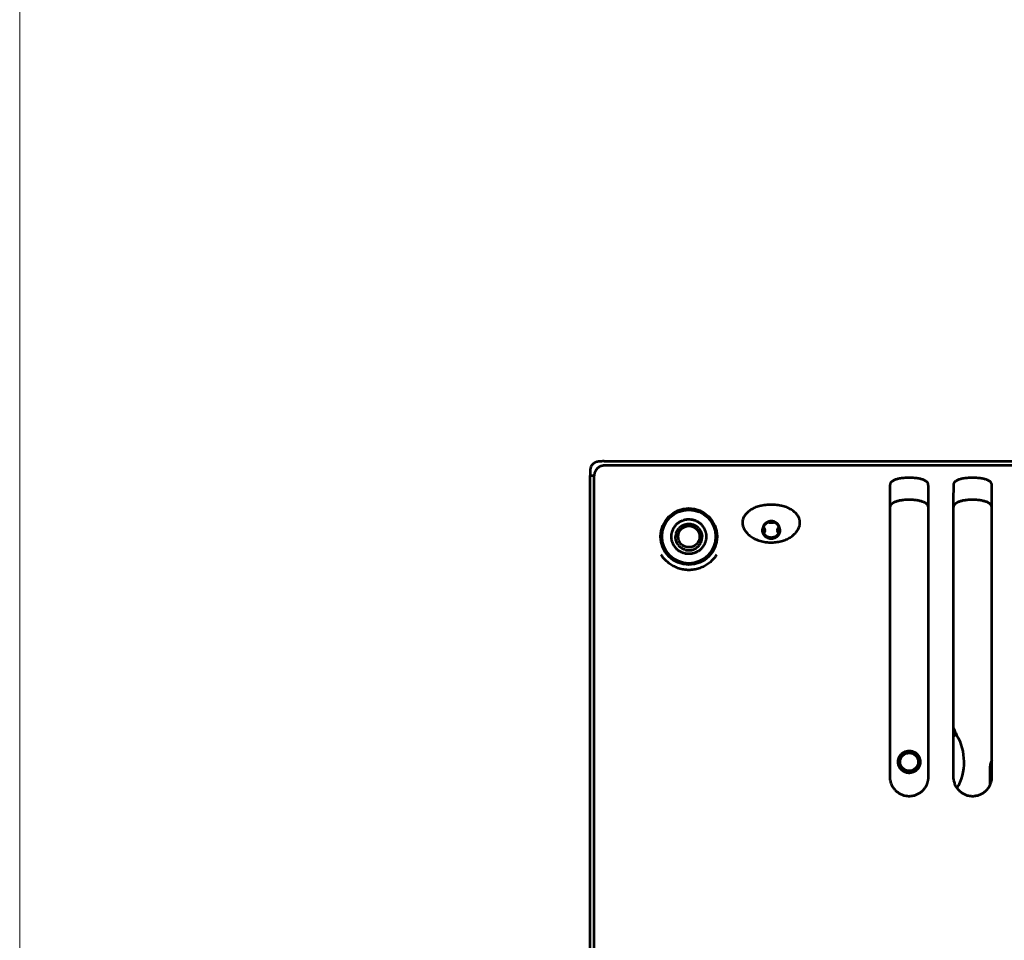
# Model space of a CAD drawing. Header units: millimetres. Extents: x 0 to 820, y 0 to 1200.
# Tile 27 of 81: x 0 to 120, y 705 to 817. Entities that reach past the tile are written whole.
import ezdxf

# ---------------------------------------------------------------- set-up
doc = ezdxf.new("R2010")
doc.units = ezdxf.units.MM
doc.header["$MEASUREMENT"] = 0
doc.layers.add('Layer 1', color=7, linetype='Continuous', lineweight=0)

# ---------------------------------------------------------------- blocks, each defined once
blk = doc.blocks.new('Block_0')
at = {"layer": 'Layer 1'}
blk.add_lwpolyline([(0, 1200), (820, 1200), (820, 0), (0, 0)], close=True, dxfattribs=at)
blk = doc.blocks.new('Block_3')
at = {"layer": 'Layer 1', "color": 18, "lineweight": 53, "true_color": 0x010101}
for p, q in [((596.49, 762.66), (70.99, 762.66)), ((69.74, 658.68), (69.74, 761.41)), ((105.65, 757.89), (105.65, 757.85)), ((105.65, 757.88), (105.65, 757.84)), ((110.33, 757.85), (110.33, 757.89)), ((110.33, 757.84), (110.33, 757.88)), ((113.35, 757.89), (113.35, 757.85)), ((113.35, 757.88), (113.35, 757.84)), ((118.03, 757.85), (118.03, 757.89)), ((118.03, 757.84), (118.03, 757.88)), ((105.72, 757.78), (105.73, 757.84)), ((113.42, 757.78), (113.43, 757.84)), ((105.64, 751.83), (105.64, 724.89)), ((110.34, 750.7), (110.34, 751.83)), ((113.34, 751.83), (113.34, 724.89)), ((118.04, 750.7), (118.04, 751.83)), ((110.34, 749.57), (110.34, 750.7)), ((110.34, 724.89), (110.34, 749.57)), ((118.04, 749.57), (118.04, 750.7)), ((118.04, 724.89), (118.04, 749.57))]:
    blk.add_line(p, q, dxfattribs=at)
at = {"layer": 'Layer 1'}
blk.add_lwpolyline([(0, 1200), (820, 1200), (820, 0), (0, 0)], close=True, dxfattribs=at)
at = {"layer": 'Layer 1', "color": 18, "lineweight": 53, "true_color": 0x010101}
for points in [[(70.99, 762.66), (70.95, 762.66), (70.91, 762.66), (70.87, 762.65), (70.83, 762.65), (70.79, 762.64), (70.74, 762.63), (70.7, 762.63), (70.66, 762.61), (70.62, 762.6), (70.58, 762.59), (70.56, 762.58), (70.52, 762.57), (70.48, 762.55), (70.44, 762.53), (70.41, 762.51), (70.37, 762.49), (70.33, 762.47), (70.3, 762.45), (70.26, 762.42), (70.23, 762.4), (70.2, 762.37), (70.16, 762.35), (70.13, 762.32), (70.1, 762.29), (70.08, 762.26), (70.05, 762.23), (70.02, 762.2), (70, 762.17), (69.97, 762.13), (69.95, 762.1), (69.93, 762.06), (69.91, 762.03), (69.89, 761.99), (69.87, 761.95), (69.85, 761.91), (69.83, 761.87), (69.82, 761.83), (69.8, 761.79), (69.8, 761.78), (69.79, 761.74), (69.77, 761.69), (69.77, 761.65), (69.76, 761.61), (69.75, 761.57), (69.75, 761.53), (69.74, 761.49), (69.74, 761.45), (69.74, 761.41)], [(105.67, 760.35), (105.66, 760.31), (105.66, 760.08), (105.66, 759.86), (105.66, 759.68), (105.66, 759.46), (105.65, 759.23), (105.65, 759.01), (105.65, 758.79), (105.65, 758.56), (105.65, 758.34), (105.65, 758.11)], [(110.31, 760.35), (110.31, 760.39), (110.31, 760.43), (110.3, 760.46), (110.28, 760.5), (110.26, 760.53), (110.24, 760.57), (110.22, 760.61), (110.19, 760.64), (110.15, 760.68), (110.11, 760.71), (110.06, 760.75), (110.01, 760.78), (109.95, 760.82), (109.89, 760.85), (109.82, 760.89), (109.73, 760.92), (109.65, 760.96), (109.56, 760.99), (109.46, 761.02), (109.37, 761.04), (109.27, 761.07), (109.16, 761.09), (109.05, 761.11), (108.91, 761.12), (108.9, 761.13), (108.81, 761.14), (108.64, 761.15), (108.47, 761.17), (108.31, 761.18), (108.14, 761.18), (107.99, 761.18), (107.83, 761.18), (107.67, 761.18), (107.51, 761.17), (107.34, 761.15), (107.17, 761.14), (107.08, 761.13), (107.07, 761.12), (106.93, 761.11), (106.82, 761.09), (106.71, 761.07), (106.61, 761.04), (106.52, 761.02), (106.42, 760.99), (106.33, 760.96), (106.24, 760.92), (106.16, 760.89), (106.09, 760.85), (106.03, 760.82), (105.97, 760.78), (105.91, 760.75), (105.87, 760.71), (105.83, 760.68), (105.79, 760.64), (105.76, 760.61), (105.74, 760.57), (105.71, 760.53), (105.7, 760.5), (105.68, 760.46), (105.67, 760.43), (105.67, 760.39), (105.67, 760.35)], [(110.33, 758.11), (110.33, 758.29), (110.33, 758.51), (110.33, 758.74), (110.33, 758.79), (110.33, 759.01), (110.33, 759.23), (110.32, 759.46), (110.32, 759.68), (110.32, 759.9), (110.32, 760.13), (110.31, 760.35)], [(113.37, 760.35), (113.36, 760.31), (113.36, 760.08), (113.36, 759.86), (113.36, 759.68), (113.36, 759.46), (113.35, 759.23), (113.35, 759.01), (113.35, 758.79), (113.35, 758.56), (113.35, 758.34), (113.35, 758.11)], [(118.01, 760.35), (118.01, 760.39), (118.01, 760.43), (118, 760.46), (117.98, 760.5), (117.96, 760.53), (117.94, 760.57), (117.92, 760.61), (117.89, 760.64), (117.85, 760.68), (117.81, 760.71), (117.76, 760.75), (117.71, 760.78), (117.65, 760.82), (117.59, 760.85), (117.52, 760.89), (117.43, 760.92), (117.35, 760.96), (117.26, 760.99), (117.16, 761.02), (117.07, 761.04), (116.97, 761.07), (116.86, 761.09), (116.75, 761.11), (116.61, 761.12), (116.6, 761.13), (116.51, 761.14), (116.34, 761.15), (116.17, 761.17), (116.01, 761.18), (115.84, 761.18), (115.69, 761.18), (115.53, 761.18), (115.37, 761.18), (115.21, 761.17), (115.04, 761.15), (114.87, 761.14), (114.78, 761.13), (114.77, 761.12), (114.63, 761.11), (114.52, 761.09), (114.41, 761.07), (114.31, 761.04), (114.22, 761.02), (114.12, 760.99), (114.03, 760.96), (113.94, 760.92), (113.86, 760.89), (113.79, 760.85), (113.73, 760.82), (113.67, 760.78), (113.61, 760.75), (113.57, 760.71), (113.53, 760.68), (113.49, 760.64), (113.46, 760.61), (113.44, 760.57), (113.41, 760.53), (113.4, 760.5), (113.38, 760.46), (113.37, 760.43), (113.37, 760.39), (113.37, 760.35)], [(118.03, 758.11), (118.03, 758.29), (118.03, 758.51), (118.03, 758.74), (118.03, 758.79), (118.03, 759.01), (118.03, 759.23), (118.02, 759.46), (118.02, 759.68), (118.02, 759.9), (118.02, 760.13), (118.01, 760.35)], [(94.66, 756.19), (94.63, 756.28), (94.59, 756.36), (94.55, 756.45), (94.5, 756.53), (94.45, 756.61), (94.39, 756.69), (94.32, 756.78), (94.25, 756.86), (94.17, 756.94), (94.08, 757.02), (93.99, 757.1), (93.89, 757.17), (93.78, 757.24), (93.67, 757.32), (93.55, 757.38), (93.47, 757.42), (93.35, 757.49), (93.22, 757.54), (93.09, 757.6), (92.95, 757.64), (92.81, 757.69), (92.65, 757.73), (92.49, 757.77), (92.44, 757.78), (92.26, 757.82), (92.09, 757.84), (91.91, 757.87), (91.73, 757.89), (91.6, 757.9), (91.42, 757.9), (91.24, 757.91), (91.06, 757.9), (90.88, 757.9), (90.75, 757.89), (90.57, 757.87), (90.39, 757.84), (90.21, 757.82), (90.04, 757.78), (89.98, 757.77), (89.82, 757.73), (89.67, 757.69), (89.53, 757.64), (89.39, 757.6), (89.26, 757.54), (89.13, 757.49), (89, 757.42), (88.93, 757.38), (88.81, 757.32), (88.7, 757.24), (88.59, 757.17), (88.49, 757.1), (88.4, 757.02), (88.31, 756.94), (88.23, 756.86), (88.16, 756.78), (88.09, 756.69), (88.03, 756.61), (87.98, 756.53), (87.93, 756.45), (87.89, 756.36), (87.85, 756.28), (87.82, 756.19)], [(105.65, 758.11), (105.65, 758.09), (105.65, 758.07), (105.65, 758.05), (105.65, 758.03), (105.65, 758), (105.65, 757.98), (105.65, 757.96), (105.65, 757.94), (105.65, 757.92), (105.65, 757.89)], [(105.78, 757.87), (105.78, 757.88), (105.78, 757.88), (105.78, 757.88), (105.79, 757.88), (105.79, 757.88), (105.79, 757.88), (105.79, 757.88), (105.79, 757.88), (105.79, 757.88), (105.8, 757.88), (105.8, 757.88)], [(105.8, 757.88), (105.81, 757.9), (105.82, 757.92), (105.84, 757.94), (105.85, 757.96), (105.86, 757.98), (105.88, 758), (105.9, 758.01), (105.91, 758.03), (105.93, 758.05), (105.95, 758.06)], [(105.95, 758.06), (105.97, 758.08), (105.99, 758.1), (106.01, 758.11), (106.03, 758.13), (106.06, 758.14), (106.08, 758.16), (106.1, 758.17), (106.13, 758.19), (106.15, 758.2), (106.18, 758.21)], [(106.18, 758.21), (106.25, 758.25), (106.32, 758.28), (106.4, 758.31), (106.49, 758.34), (106.57, 758.37), (106.67, 758.4), (106.76, 758.42), (106.86, 758.45), (106.97, 758.47), (107.09, 758.48), (107.18, 758.5), (107.32, 758.51), (107.45, 758.53), (107.59, 758.54), (107.74, 758.54), (107.88, 758.55), (108.02, 758.55), (108.17, 758.55), (108.32, 758.54), (108.46, 758.53), (108.46, 758.53), (108.48, 758.53), (108.61, 758.52), (108.74, 758.51), (108.86, 758.49), (108.97, 758.47), (109.08, 758.45), (109.19, 758.43), (109.29, 758.4), (109.39, 758.38), (109.49, 758.34), (109.58, 758.31), (109.58, 758.31), (109.67, 758.28), (109.74, 758.25), (109.8, 758.22), (109.86, 758.19), (109.91, 758.16), (109.96, 758.12), (110, 758.09), (110.04, 758.06), (110.08, 758.03), (110.11, 757.99), (110.13, 757.96), (110.16, 757.92), (110.18, 757.88)], [(110.18, 757.88), (110.18, 757.88), (110.19, 757.88), (110.2, 757.88), (110.21, 757.87), (110.21, 757.87), (110.22, 757.86), (110.23, 757.86), (110.23, 757.86), (110.24, 757.85), (110.24, 757.85), (110.25, 757.84), (110.25, 757.84)], [(110.33, 757.89), (110.33, 757.92), (110.33, 757.94), (110.33, 757.96), (110.33, 757.98), (110.33, 758), (110.33, 758.03), (110.33, 758.05), (110.33, 758.07), (110.33, 758.09), (110.33, 758.11)], [(113.35, 758.11), (113.35, 758.09), (113.35, 758.07), (113.35, 758.05), (113.35, 758.03), (113.35, 758), (113.35, 757.98), (113.35, 757.96), (113.35, 757.94), (113.35, 757.92), (113.35, 757.89)], [(113.48, 757.87), (113.48, 757.88), (113.48, 757.88), (113.48, 757.88), (113.49, 757.88), (113.49, 757.88), (113.49, 757.88), (113.49, 757.88), (113.49, 757.88), (113.49, 757.88), (113.5, 757.88), (113.5, 757.88)], [(113.5, 757.88), (113.51, 757.9), (113.52, 757.92), (113.54, 757.94), (113.55, 757.96), (113.56, 757.98), (113.58, 758), (113.6, 758.01), (113.61, 758.03), (113.63, 758.05), (113.65, 758.06)], [(113.65, 758.06), (113.67, 758.08), (113.69, 758.1), (113.71, 758.11), (113.73, 758.13), (113.76, 758.14), (113.78, 758.16), (113.8, 758.17), (113.83, 758.19), (113.85, 758.2), (113.88, 758.21)], [(113.88, 758.21), (113.95, 758.25), (114.02, 758.28), (114.1, 758.31), (114.19, 758.34), (114.27, 758.37), (114.37, 758.4), (114.46, 758.42), (114.56, 758.45), (114.67, 758.47), (114.79, 758.48), (114.88, 758.5), (115.02, 758.51), (115.15, 758.53), (115.29, 758.54), (115.44, 758.54), (115.58, 758.55), (115.72, 758.55), (115.87, 758.55), (116.02, 758.54), (116.16, 758.53), (116.16, 758.53), (116.18, 758.53), (116.31, 758.52), (116.44, 758.51), (116.56, 758.49), (116.67, 758.47), (116.78, 758.45), (116.89, 758.43), (116.99, 758.4), (117.09, 758.38), (117.19, 758.34), (117.28, 758.31), (117.28, 758.31), (117.37, 758.28), (117.44, 758.25), (117.5, 758.22), (117.56, 758.19), (117.61, 758.16), (117.66, 758.12), (117.7, 758.09), (117.74, 758.06), (117.78, 758.03), (117.81, 757.99), (117.83, 757.96), (117.86, 757.92), (117.88, 757.88)], [(117.88, 757.88), (117.88, 757.88), (117.89, 757.88), (117.9, 757.88), (117.91, 757.87), (117.91, 757.87), (117.92, 757.86), (117.93, 757.86), (117.93, 757.86), (117.94, 757.85), (117.94, 757.85), (117.95, 757.84), (117.95, 757.84)], [(118.03, 757.89), (118.03, 757.92), (118.03, 757.94), (118.03, 757.96), (118.03, 757.98), (118.03, 758), (118.03, 758.03), (118.03, 758.05), (118.03, 758.07), (118.03, 758.09), (118.03, 758.11)], [(105.65, 757.85), (105.65, 757.8), (105.65, 757.69), (105.65, 757.58), (105.65, 757.51), (105.64, 757.4), (105.64, 757.29), (105.64, 757.18), (105.64, 757.06), (105.64, 756.95), (105.64, 756.84), (105.64, 756.73)], [(105.64, 756.73), (105.64, 756.6), (105.64, 756.11), (105.64, 755.62), (105.64, 755.26), (105.64, 754.77), (105.64, 754.28), (105.64, 753.79), (105.64, 753.3), (105.64, 752.81), (105.64, 752.32), (105.64, 751.83)], [(105.67, 757.49), (105.68, 757.52), (105.68, 757.55), (105.69, 757.58), (105.69, 757.61), (105.7, 757.64), (105.7, 757.66), (105.71, 757.69), (105.71, 757.72), (105.72, 757.75), (105.72, 757.78)], [(105.73, 757.84), (105.73, 757.84), (105.74, 757.85), (105.74, 757.85), (105.74, 757.86), (105.75, 757.86), (105.75, 757.86), (105.76, 757.86), (105.76, 757.87), (105.77, 757.87), (105.77, 757.87), (105.78, 757.87)], [(110.25, 757.84), (110.25, 757.81), (110.26, 757.78), (110.26, 757.75), (110.27, 757.72), (110.27, 757.69), (110.28, 757.66), (110.28, 757.64), (110.29, 757.61), (110.29, 757.58), (110.3, 757.55)], [(110.34, 756.73), (110.34, 756.79), (110.34, 756.9), (110.34, 757.02), (110.34, 757.06), (110.34, 757.18), (110.33, 757.29), (110.33, 757.4), (110.33, 757.51), (110.33, 757.63), (110.33, 757.74), (110.33, 757.85)], [(110.34, 751.83), (110.34, 752.19), (110.34, 752.68), (110.34, 753.17), (110.34, 753.3), (110.34, 753.79), (110.34, 754.28), (110.34, 754.77), (110.34, 755.26), (110.34, 755.75), (110.34, 756.24), (110.34, 756.73)], [(113.35, 757.85), (113.35, 757.8), (113.35, 757.69), (113.35, 757.58), (113.35, 757.51), (113.34, 757.4), (113.34, 757.29), (113.34, 757.18), (113.34, 757.06), (113.34, 756.95), (113.34, 756.84), (113.34, 756.73)], [(113.34, 756.73), (113.34, 756.6), (113.34, 756.11), (113.34, 755.62), (113.34, 755.26), (113.34, 754.77), (113.34, 754.28), (113.34, 753.79), (113.34, 753.3), (113.34, 752.81), (113.34, 752.32), (113.34, 751.83)], [(113.37, 757.49), (113.38, 757.52), (113.38, 757.55), (113.39, 757.58), (113.39, 757.61), (113.4, 757.64), (113.4, 757.66), (113.41, 757.69), (113.41, 757.72), (113.42, 757.75), (113.42, 757.78)], [(113.43, 757.84), (113.43, 757.84), (113.44, 757.85), (113.44, 757.85), (113.44, 757.86), (113.45, 757.86), (113.45, 757.86), (113.46, 757.86), (113.46, 757.87), (113.47, 757.87), (113.47, 757.87), (113.48, 757.87)], [(117.95, 757.84), (117.95, 757.81), (117.96, 757.78), (117.96, 757.75), (117.97, 757.72), (117.97, 757.69), (117.98, 757.66), (117.98, 757.64), (117.99, 757.61), (117.99, 757.58), (118, 757.55)], [(118.04, 756.73), (118.04, 756.79), (118.04, 756.9), (118.04, 757.02), (118.04, 757.06), (118.04, 757.18), (118.03, 757.29), (118.03, 757.4), (118.03, 757.51), (118.03, 757.63), (118.03, 757.74), (118.03, 757.85)], [(118.04, 751.83), (118.04, 752.19), (118.04, 752.68), (118.04, 753.17), (118.04, 753.3), (118.04, 753.79), (118.04, 754.28), (118.04, 754.77), (118.04, 755.26), (118.04, 755.75), (118.04, 756.24), (118.04, 756.73)], [(79.12, 754.04), (79.13, 754.11), (79.13, 754.19), (79.14, 754.26), (79.15, 754.33), (79.16, 754.4), (79.18, 754.47), (79.18, 754.48), (79.2, 754.55), (79.21, 754.62), (79.24, 754.69), (79.26, 754.76), (79.29, 754.83), (79.32, 754.9), (79.35, 754.97), (79.38, 755.03), (79.41, 755.1), (79.45, 755.16), (79.49, 755.22), (79.53, 755.28), (79.57, 755.33), (79.61, 755.39), (79.65, 755.44), (79.7, 755.49), (79.74, 755.54), (79.79, 755.58), (79.84, 755.63), (79.89, 755.67), (79.95, 755.72), (80.01, 755.76), (80.06, 755.8), (80.12, 755.83), (80.19, 755.87), (80.25, 755.9), (80.31, 755.94), (80.38, 755.97), (80.45, 755.99), (80.52, 756.02), (80.59, 756.05), (80.66, 756.07), (80.73, 756.09), (80.8, 756.1), (80.81, 756.11), (80.88, 756.12), (80.95, 756.13), (81.02, 756.14), (81.1, 756.15), (81.17, 756.15), (81.24, 756.16)], [(80.23, 755.23), (80.24, 755.24), (80.28, 755.27), (80.31, 755.3), (80.35, 755.32), (80.39, 755.35), (80.43, 755.37), (80.47, 755.4), (80.51, 755.42), (80.56, 755.44), (80.6, 755.46), (80.65, 755.48), (80.69, 755.49), (80.74, 755.51), (80.78, 755.52), (80.82, 755.53), (80.86, 755.54), (80.91, 755.55), (80.96, 755.56), (81.01, 755.57), (81.05, 755.58), (81.1, 755.58), (81.15, 755.59), (81.19, 755.59), (81.24, 755.59)], [(81.24, 756.16), (81.31, 756.15), (81.38, 756.15), (81.45, 756.14), (81.53, 756.13), (81.6, 756.12), (81.67, 756.11), (81.68, 756.1), (81.75, 756.09), (81.82, 756.07), (81.89, 756.04), (81.96, 756.02), (82.03, 755.99), (82.1, 755.97), (82.17, 755.94), (82.23, 755.9), (82.29, 755.87), (82.36, 755.83), (82.42, 755.8), (82.47, 755.76), (82.53, 755.72), (82.58, 755.67), (82.64, 755.63), (82.69, 755.58), (82.74, 755.54), (82.78, 755.49), (82.83, 755.44), (82.87, 755.39), (82.91, 755.33), (82.95, 755.28), (82.99, 755.22), (83.03, 755.16), (83.07, 755.1), (83.1, 755.03), (83.13, 754.97), (83.16, 754.9), (83.19, 754.83), (83.22, 754.76), (83.24, 754.69), (83.26, 754.62), (83.28, 754.55), (83.3, 754.48), (83.3, 754.47), (83.32, 754.4), (83.33, 754.33), (83.34, 754.26), (83.35, 754.19), (83.35, 754.11), (83.35, 754.04)], [(81.24, 755.59), (81.29, 755.59), (81.33, 755.59), (81.38, 755.58), (81.43, 755.58), (81.48, 755.57), (81.52, 755.56), (81.52, 755.56), (81.57, 755.55), (81.62, 755.54), (81.66, 755.53), (81.71, 755.52), (81.76, 755.5)], [(81.76, 755.5), (81.8, 755.49), (81.84, 755.47), (81.89, 755.45), (81.93, 755.43), (81.97, 755.41), (82.02, 755.39), (82.06, 755.37), (82.1, 755.34), (82.14, 755.32), (82.18, 755.29), (82.21, 755.26), (82.25, 755.23)], [(87.82, 756.19), (87.79, 756.1), (87.77, 756.01), (87.76, 755.92), (87.75, 755.83), (87.75, 755.73), (87.75, 755.63), (87.76, 755.53), (87.77, 755.5), (87.78, 755.4), (87.81, 755.3), (87.84, 755.21), (87.87, 755.12), (87.91, 755.02), (87.96, 754.93), (88.01, 754.84), (88.07, 754.74), (88.14, 754.65), (88.22, 754.56), (88.3, 754.46), (88.33, 754.44), (88.42, 754.35), (88.51, 754.26), (88.62, 754.17), (88.72, 754.09), (88.84, 754.01), (88.96, 753.93), (89.09, 753.86), (89.22, 753.79), (89.31, 753.74), (89.46, 753.68), (89.6, 753.62), (89.75, 753.57), (89.9, 753.52), (90.06, 753.48), (90.22, 753.44), (90.38, 753.41), (90.54, 753.38), (90.61, 753.37), (90.78, 753.35), (90.95, 753.34), (91.12, 753.33), (91.29, 753.33), (91.46, 753.34), (91.64, 753.35), (91.81, 753.36), (91.98, 753.39), (92.02, 753.39), (92.13, 753.41), (92.29, 753.44), (92.44, 753.48), (92.6, 753.52), (92.74, 753.57), (92.89, 753.62), (93.02, 753.68), (93.16, 753.74), (93.29, 753.81), (93.41, 753.87), (93.53, 753.94), (93.65, 754.02), (93.77, 754.11), (93.88, 754.19), (93.99, 754.28), (94.08, 754.37), (94.17, 754.46), (94.26, 754.56), (94.33, 754.65), (94.4, 754.74), (94.46, 754.84), (94.52, 754.93), (94.57, 755.03), (94.61, 755.12), (94.64, 755.22), (94.67, 755.31), (94.7, 755.4)], [(91.24, 755.91), (91.21, 755.91), (91.17, 755.91), (91.13, 755.91), (91.1, 755.9), (91.06, 755.9), (91.02, 755.89), (90.98, 755.88), (90.95, 755.87), (90.91, 755.86), (90.87, 755.84), (90.83, 755.83), (90.83, 755.83), (90.79, 755.81), (90.75, 755.79), (90.72, 755.77), (90.68, 755.75), (90.65, 755.73), (90.62, 755.71), (90.59, 755.69), (90.56, 755.66), (90.53, 755.64), (90.5, 755.61), (90.47, 755.59), (90.45, 755.56), (90.42, 755.53), (90.4, 755.5), (90.38, 755.47), (90.36, 755.44), (90.34, 755.41), (90.32, 755.37), (90.3, 755.34), (90.28, 755.31), (90.26, 755.27), (90.25, 755.23), (90.24, 755.2), (90.22, 755.16), (90.21, 755.12), (90.21, 755.12), (90.2, 755.08), (90.2, 755.04), (90.19, 755.01), (90.19, 754.97), (90.18, 754.93)], [(91.18, 755.84), (91.15, 755.83), (91.11, 755.83), (91.08, 755.82), (91.04, 755.82), (91, 755.81), (90.97, 755.8), (90.93, 755.79), (90.9, 755.77), (90.86, 755.76), (90.82, 755.74), (90.81, 755.74), (90.78, 755.72), (90.74, 755.7), (90.71, 755.68), (90.68, 755.66), (90.64, 755.64), (90.61, 755.62), (90.59, 755.59), (90.56, 755.57), (90.53, 755.54), (90.51, 755.52), (90.48, 755.49), (90.46, 755.46), (90.44, 755.43), (90.42, 755.41), (90.4, 755.38), (90.38, 755.35), (90.36, 755.31), (90.35, 755.28), (90.33, 755.25), (90.32, 755.21), (90.3, 755.17), (90.29, 755.14), (90.28, 755.1), (90.27, 755.06), (90.26, 755.02), (90.25, 754.98), (90.25, 754.94), (90.24, 754.9), (90.24, 754.85), (90.24, 754.84)], [(92.24, 754.84), (92.24, 754.85), (92.24, 754.89), (92.23, 754.93), (92.22, 754.98), (92.22, 755.02), (92.21, 755.06), (92.2, 755.1), (92.19, 755.14), (92.17, 755.18), (92.16, 755.21), (92.15, 755.25), (92.13, 755.28), (92.11, 755.32), (92.1, 755.35), (92.08, 755.38), (92.06, 755.41), (92.04, 755.44), (92.02, 755.46), (92, 755.49), (91.97, 755.52), (91.95, 755.54), (91.92, 755.57), (91.89, 755.59), (91.87, 755.61), (91.84, 755.64), (91.81, 755.66), (91.77, 755.68), (91.74, 755.7), (91.71, 755.72), (91.67, 755.73), (91.64, 755.75), (91.6, 755.77), (91.58, 755.77), (91.55, 755.78), (91.51, 755.8), (91.47, 755.81), (91.44, 755.81), (91.4, 755.82), (91.36, 755.83), (91.32, 755.83), (91.29, 755.84), (91.25, 755.84), (91.22, 755.84), (91.18, 755.84)], [(92.3, 754.93), (92.29, 754.97), (92.29, 755.01), (92.28, 755.05), (92.27, 755.08), (92.27, 755.12), (92.26, 755.16), (92.24, 755.19), (92.23, 755.23), (92.22, 755.27), (92.2, 755.3), (92.18, 755.34), (92.17, 755.37), (92.15, 755.4), (92.13, 755.44), (92.1, 755.47), (92.08, 755.5), (92.06, 755.53), (92.03, 755.56), (92.01, 755.58), (91.98, 755.61), (91.95, 755.64), (91.93, 755.66), (91.9, 755.68), (91.86, 755.71), (91.83, 755.73), (91.8, 755.75), (91.76, 755.77), (91.73, 755.79), (91.69, 755.81), (91.66, 755.83), (91.65, 755.83), (91.62, 755.84), (91.58, 755.86), (91.54, 755.87), (91.5, 755.88), (91.47, 755.89), (91.43, 755.9), (91.39, 755.9), (91.35, 755.91), (91.32, 755.91), (91.28, 755.91), (91.24, 755.91)], [(94.7, 755.4), (94.71, 755.45), (94.71, 755.49), (94.72, 755.54), (94.72, 755.59), (94.73, 755.63), (94.73, 755.68), (94.73, 755.73), (94.73, 755.74), (94.73, 755.79), (94.73, 755.83), (94.72, 755.88), (94.72, 755.93), (94.71, 755.97), (94.7, 756.02), (94.69, 756.06), (94.68, 756.11), (94.67, 756.15), (94.66, 756.19)], [(79.69, 754.43), (79.71, 754.47), (79.72, 754.52), (79.74, 754.56), (79.76, 754.6), (79.77, 754.65), (79.79, 754.69), (79.82, 754.73), (79.82, 754.74), (79.85, 754.79), (79.87, 754.83), (79.9, 754.87), (79.92, 754.91), (79.95, 754.95), (79.98, 754.98), (80.01, 755.02)], [(82.47, 755.02), (82.5, 754.99), (82.53, 754.95), (82.55, 754.91), (82.58, 754.87), (82.61, 754.83), (82.63, 754.79), (82.65, 754.75), (82.67, 754.71), (82.7, 754.67), (82.72, 754.62), (82.73, 754.58), (82.75, 754.54), (82.77, 754.49), (82.78, 754.44), (82.79, 754.42), (82.8, 754.37), (82.81, 754.32), (82.82, 754.28), (82.83, 754.23), (82.84, 754.18), (82.84, 754.13), (82.85, 754.09), (82.85, 754.04)], [(90.87, 753.83), (90.84, 753.84), (90.8, 753.86), (90.77, 753.87), (90.74, 753.89), (90.7, 753.91), (90.67, 753.93), (90.64, 753.95), (90.61, 753.97), (90.58, 754), (90.55, 754.02), (90.55, 754.02), (90.52, 754.05), (90.49, 754.07), (90.46, 754.1), (90.44, 754.13), (90.41, 754.16), (90.39, 754.19), (90.37, 754.22), (90.35, 754.25), (90.33, 754.28), (90.31, 754.31), (90.29, 754.35), (90.27, 754.38), (90.26, 754.42), (90.25, 754.45), (90.23, 754.49), (90.22, 754.53), (90.21, 754.57), (90.2, 754.6), (90.2, 754.64), (90.19, 754.68), (90.18, 754.72), (90.18, 754.77), (90.18, 754.81), (90.18, 754.85), (90.18, 754.89), (90.18, 754.93), (90.18, 754.93)], [(92.24, 754.9), (92.24, 754.86), (92.24, 754.82), (92.23, 754.78), (92.23, 754.74), (92.22, 754.7), (92.21, 754.66), (92.2, 754.62), (92.18, 754.57), (92.18, 754.56), (92.16, 754.52), (92.14, 754.48), (92.12, 754.44), (92.1, 754.4), (92.08, 754.37), (92.06, 754.33), (92.03, 754.3), (92.01, 754.26), (91.98, 754.23), (91.95, 754.2), (91.92, 754.17), (91.89, 754.15), (91.86, 754.12), (91.83, 754.09), (91.79, 754.07), (91.76, 754.05), (91.72, 754.03), (91.68, 754.01), (91.64, 753.99), (91.6, 753.97), (91.57, 753.96), (91.53, 753.95), (91.49, 753.94), (91.45, 753.93), (91.41, 753.92), (91.36, 753.91), (91.32, 753.91), (91.28, 753.9), (91.24, 753.9), (91.2, 753.9), (91.16, 753.91), (91.11, 753.91), (91.07, 753.92), (91.03, 753.93), (90.99, 753.94), (90.95, 753.95), (90.91, 753.96), (90.87, 753.97), (90.84, 753.99), (90.8, 754.01), (90.76, 754.03), (90.72, 754.05), (90.69, 754.07), (90.65, 754.09), (90.62, 754.12), (90.59, 754.15), (90.56, 754.17), (90.53, 754.2), (90.5, 754.23), (90.47, 754.26), (90.45, 754.3), (90.42, 754.33), (90.4, 754.37), (90.38, 754.4), (90.36, 754.44), (90.34, 754.48), (90.32, 754.52), (90.3, 754.56), (90.3, 754.57), (90.28, 754.61), (90.27, 754.66), (90.26, 754.7), (90.25, 754.74), (90.25, 754.78), (90.24, 754.82), (90.24, 754.86), (90.24, 754.9)], [(92.3, 754.93), (92.3, 754.89), (92.3, 754.85), (92.3, 754.81), (92.3, 754.77), (92.29, 754.73), (92.29, 754.69), (92.28, 754.65), (92.28, 754.61), (92.27, 754.57), (92.26, 754.53), (92.25, 754.49), (92.23, 754.46), (92.22, 754.42), (92.21, 754.38), (92.19, 754.35), (92.17, 754.32), (92.15, 754.28), (92.14, 754.25), (92.11, 754.22), (92.09, 754.19), (92.07, 754.16), (92.04, 754.13), (92.02, 754.1), (91.99, 754.07), (91.96, 754.05), (91.94, 754.02), (91.91, 754), (91.88, 753.98), (91.85, 753.95), (91.81, 753.93), (91.78, 753.91), (91.75, 753.89), (91.72, 753.88), (91.68, 753.86), (91.65, 753.85), (91.62, 753.83)], [(81.24, 751.93), (81.17, 751.93), (81.1, 751.93), (81.02, 751.94), (80.95, 751.95), (80.88, 751.96), (80.81, 751.98), (80.8, 751.98), (80.73, 752), (80.66, 752.02), (80.59, 752.04), (80.52, 752.06), (80.45, 752.09), (80.38, 752.12), (80.31, 752.15), (80.25, 752.18), (80.19, 752.21), (80.12, 752.25), (80.06, 752.29), (80.01, 752.33), (79.95, 752.37), (79.89, 752.41), (79.84, 752.45), (79.79, 752.5), (79.74, 752.55), (79.7, 752.59), (79.65, 752.64), (79.61, 752.7), (79.57, 752.75), (79.53, 752.81), (79.49, 752.87), (79.45, 752.93), (79.41, 752.99), (79.38, 753.05), (79.35, 753.12), (79.32, 753.18), (79.29, 753.25), (79.26, 753.32), (79.24, 753.39), (79.21, 753.46), (79.19, 753.53), (79.18, 753.6), (79.18, 753.61), (79.16, 753.68), (79.15, 753.75), (79.14, 753.83), (79.13, 753.9), (79.13, 753.97), (79.12, 754.04)], [(79.96, 753.01), (79.95, 753.02), (79.92, 753.06), (79.9, 753.1), (79.87, 753.14), (79.85, 753.18), (79.82, 753.22), (79.8, 753.26), (79.78, 753.3), (79.76, 753.35), (79.74, 753.39), (79.73, 753.43), (79.71, 753.48), (79.7, 753.52), (79.68, 753.57), (79.67, 753.62), (79.67, 753.62), (79.66, 753.67), (79.65, 753.71), (79.65, 753.76), (79.64, 753.81), (79.64, 753.86), (79.63, 753.9), (79.63, 753.95), (79.63, 754), (79.63, 754.04)], [(83.35, 754.04), (83.35, 753.97), (83.35, 753.9), (83.34, 753.83), (83.33, 753.75), (83.32, 753.68), (83.3, 753.61), (83.3, 753.6), (83.28, 753.53), (83.26, 753.46), (83.24, 753.39), (83.22, 753.32), (83.19, 753.25), (83.16, 753.18), (83.13, 753.12), (83.1, 753.05), (83.07, 752.99), (83.03, 752.93), (82.99, 752.87), (82.95, 752.81), (82.91, 752.75), (82.87, 752.7), (82.83, 752.64), (82.78, 752.59), (82.74, 752.55), (82.69, 752.5), (82.64, 752.45), (82.58, 752.41), (82.53, 752.37), (82.47, 752.33), (82.42, 752.29), (82.36, 752.25), (82.29, 752.21), (82.23, 752.18), (82.17, 752.15), (82.1, 752.12), (82.03, 752.09), (81.96, 752.06), (81.89, 752.04), (81.82, 752.02), (81.75, 752), (81.68, 751.98), (81.67, 751.98), (81.6, 751.96), (81.53, 751.95), (81.45, 751.94), (81.38, 751.93), (81.31, 751.93), (81.24, 751.93)], [(82.52, 753.01), (82.53, 753.02), (82.56, 753.06), (82.58, 753.1), (82.61, 753.14), (82.63, 753.18), (82.66, 753.22), (82.68, 753.26), (82.7, 753.3), (82.72, 753.35), (82.73, 753.39), (82.75, 753.43), (82.77, 753.48), (82.78, 753.52), (82.79, 753.57), (82.81, 753.62), (82.81, 753.62), (82.82, 753.67), (82.83, 753.71), (82.83, 753.76), (82.84, 753.81), (82.84, 753.86), (82.85, 753.9), (82.85, 753.95), (82.85, 754), (82.85, 754.04)], [(91.62, 753.83), (91.6, 753.83), (91.56, 753.82), (91.52, 753.8), (91.48, 753.8), (91.44, 753.79), (91.41, 753.78), (91.37, 753.78), (91.33, 753.77), (91.29, 753.77), (91.25, 753.77), (91.21, 753.77), (91.18, 753.77), (91.14, 753.77), (91.1, 753.78), (91.06, 753.78), (91.02, 753.79), (90.98, 753.8), (90.94, 753.81), (90.91, 753.82), (90.87, 753.83)], [(80.83, 752.43), (80.82, 752.43), (80.78, 752.45), (80.73, 752.46), (80.69, 752.47), (80.64, 752.49), (80.6, 752.51), (80.56, 752.53), (80.51, 752.55), (80.47, 752.57), (80.43, 752.6), (80.41, 752.61), (80.37, 752.63), (80.33, 752.66), (80.29, 752.69), (80.25, 752.72), (80.21, 752.75), (80.18, 752.78)], [(81.65, 752.43), (81.66, 752.43), (81.7, 752.45), (81.75, 752.46), (81.79, 752.47), (81.84, 752.49), (81.88, 752.51), (81.92, 752.53), (81.97, 752.55), (82.01, 752.57), (82.05, 752.6), (82.07, 752.61), (82.11, 752.63), (82.15, 752.66), (82.19, 752.69), (82.23, 752.72), (82.26, 752.75), (82.3, 752.78)], [(84.6, 751.83), (84.56, 751.77), (84.47, 751.64), (84.38, 751.51), (84.28, 751.39), (84.18, 751.28), (84.07, 751.16), (83.96, 751.06), (83.85, 750.95), (83.74, 750.86), (83.62, 750.77), (83.5, 750.68), (83.38, 750.6), (83.26, 750.52), (83.13, 750.45), (83, 750.38), (82.87, 750.32), (82.74, 750.27), (82.6, 750.21), (82.46, 750.17), (82.32, 750.12), (82.17, 750.09), (82.02, 750.06), (81.88, 750.03), (81.73, 750.01), (81.69, 750), (81.54, 749.99), (81.39, 749.98), (81.24, 749.98), (81.09, 749.98), (80.94, 749.99), (80.79, 750), (80.75, 750.01), (80.6, 750.03), (80.45, 750.06), (80.31, 750.09), (80.16, 750.12), (80.02, 750.17), (79.88, 750.21), (79.74, 750.27), (79.61, 750.32), (79.48, 750.39), (79.35, 750.45), (79.22, 750.52), (79.1, 750.6), (78.98, 750.68), (78.86, 750.77), (78.75, 750.86), (78.63, 750.96), (78.52, 751.06), (78.41, 751.17), (78.3, 751.28), (78.2, 751.4), (78.1, 751.52), (78, 751.65), (77.91, 751.78), (77.87, 751.83)], [(107.04, 727.65), (107.07, 727.67), (107.1, 727.7), (107.13, 727.73), (107.16, 727.75), (107.2, 727.78), (107.23, 727.8), (107.27, 727.83), (107.31, 727.85), (107.35, 727.87), (107.39, 727.89), (107.43, 727.91), (107.47, 727.93), (107.48, 727.94), (107.52, 727.95), (107.57, 727.97), (107.61, 727.98), (107.65, 727.99), (107.7, 728), (107.74, 728.01), (107.78, 728.02), (107.82, 728.03), (107.87, 728.03), (107.91, 728.04), (107.95, 728.04), (107.99, 728.04)], [(107.99, 728.04), (108.03, 728.04), (108.08, 728.04), (108.12, 728.03), (108.16, 728.03), (108.21, 728.02), (108.25, 728.01), (108.26, 728.01), (108.3, 728), (108.35, 727.99), (108.39, 727.98), (108.43, 727.96), (108.47, 727.95), (108.51, 727.93)], [(106.64, 726.69), (106.64, 726.73), (106.65, 726.78), (106.65, 726.82), (106.65, 726.86), (106.66, 726.91), (106.67, 726.95), (106.67, 726.96), (106.68, 727), (106.69, 727.04), (106.7, 727.09), (106.72, 727.13), (106.73, 727.17), (106.75, 727.21)], [(106.75, 727.21), (106.76, 727.25), (106.78, 727.29), (106.8, 727.33), (106.82, 727.36), (106.84, 727.4), (106.87, 727.44), (106.87, 727.44), (106.9, 727.48), (106.92, 727.52), (106.95, 727.55), (106.98, 727.58), (107.01, 727.61), (107.04, 727.64)], [(108.51, 727.93), (108.55, 727.92), (108.59, 727.9), (108.63, 727.88), (108.66, 727.86), (108.7, 727.84), (108.74, 727.81), (108.74, 727.81), (108.78, 727.78), (108.81, 727.76), (108.85, 727.73), (108.88, 727.7), (108.91, 727.67), (108.94, 727.64)], [(108.94, 727.64), (108.97, 727.61), (109, 727.58), (109.03, 727.55), (109.05, 727.52), (109.08, 727.48), (109.1, 727.45), (109.13, 727.41), (109.15, 727.37), (109.17, 727.33), (109.19, 727.29), (109.21, 727.25), (109.23, 727.21), (109.23, 727.2), (109.25, 727.16), (109.26, 727.11), (109.28, 727.07), (109.29, 727.03), (109.3, 726.99), (109.31, 726.94), (109.32, 726.9), (109.33, 726.86), (109.33, 726.82), (109.33, 726.77), (109.34, 726.73), (109.34, 726.69)], [(107.03, 725.74), (107, 725.77), (106.98, 725.8), (106.95, 725.84), (106.92, 725.87), (106.9, 725.9), (106.87, 725.94), (106.85, 725.98), (106.83, 726.01), (106.81, 726.05), (106.79, 726.09), (106.77, 726.13), (106.75, 726.18), (106.75, 726.18), (106.73, 726.23), (106.71, 726.27), (106.7, 726.31), (106.69, 726.35), (106.68, 726.4), (106.67, 726.44), (106.66, 726.48), (106.65, 726.53), (106.65, 726.57), (106.64, 726.61), (106.64, 726.65), (106.64, 726.69)], [(107.47, 725.45), (107.43, 725.47), (107.39, 725.49), (107.35, 725.51), (107.31, 725.53), (107.28, 725.55), (107.24, 725.57), (107.23, 725.58), (107.2, 725.6), (107.16, 725.63), (107.13, 725.66), (107.09, 725.68), (107.06, 725.71), (107.03, 725.74)], [(108.94, 725.74), (108.91, 725.71), (108.88, 725.68), (108.85, 725.65), (108.81, 725.63), (108.78, 725.6), (108.74, 725.58), (108.71, 725.55), (108.67, 725.53), (108.63, 725.51), (108.59, 725.49), (108.55, 725.47), (108.51, 725.45), (108.5, 725.45), (108.45, 725.43), (108.41, 725.42), (108.37, 725.4), (108.33, 725.39), (108.28, 725.38), (108.24, 725.37), (108.2, 725.36), (108.16, 725.36), (108.11, 725.35), (108.07, 725.35), (108.03, 725.34), (107.99, 725.34)], [(109.23, 726.17), (109.22, 726.13), (109.2, 726.1), (109.18, 726.06), (109.16, 726.02), (109.13, 725.98), (109.11, 725.94), (109.11, 725.94), (109.08, 725.9), (109.05, 725.87), (109.03, 725.83), (109, 725.8), (108.97, 725.77), (108.94, 725.74)], [(109.34, 726.69), (109.34, 726.65), (109.33, 726.61), (109.33, 726.56), (109.33, 726.52), (109.32, 726.48), (109.31, 726.43), (109.31, 726.42), (109.3, 726.38), (109.29, 726.34), (109.28, 726.3), (109.26, 726.25), (109.25, 726.21), (109.23, 726.17)], [(107.99, 725.34), (107.95, 725.34), (107.9, 725.35), (107.86, 725.35), (107.82, 725.36), (107.77, 725.36), (107.73, 725.37), (107.72, 725.37), (107.67, 725.38), (107.63, 725.39), (107.59, 725.41), (107.55, 725.42), (107.51, 725.43), (107.47, 725.45)], [(110.16, 724), (110.18, 724.05), (110.2, 724.11), (110.22, 724.16), (110.24, 724.22), (110.26, 724.27), (110.27, 724.33), (110.28, 724.38), (110.29, 724.44), (110.31, 724.49), (110.31, 724.55), (110.32, 724.61), (110.33, 724.66), (110.33, 724.72), (110.34, 724.78), (110.34, 724.84), (110.34, 724.89)], [(117.86, 724), (117.88, 724.05), (117.9, 724.11), (117.92, 724.16), (117.94, 724.22), (117.96, 724.27), (117.97, 724.33), (117.98, 724.38), (117.99, 724.44), (118.01, 724.49), (118.01, 724.55), (118.02, 724.61), (118.03, 724.66), (118.03, 724.72), (118.04, 724.78), (118.04, 724.84), (118.04, 724.89)], [(105.81, 724.01), (105.85, 723.92), (105.89, 723.84), (105.93, 723.76), (105.98, 723.68), (106.03, 723.6), (106.08, 723.53), (106.14, 723.45), (106.19, 723.38), (106.26, 723.31), (106.32, 723.24), (106.39, 723.17), (106.46, 723.11), (106.53, 723.05), (106.6, 723), (106.68, 722.94), (106.75, 722.89), (106.83, 722.85), (106.91, 722.8), (106.99, 722.76), (107.08, 722.73), (107.17, 722.69), (107.25, 722.66), (107.34, 722.63), (107.34, 722.63), (107.43, 722.61), (107.53, 722.59), (107.62, 722.57), (107.71, 722.56), (107.8, 722.55), (107.89, 722.54), (107.99, 722.54), (108.08, 722.54), (108.17, 722.55), (108.26, 722.56), (108.35, 722.57), (108.45, 722.59), (108.54, 722.61), (108.63, 722.63), (108.63, 722.63), (108.72, 722.66), (108.8, 722.69), (108.89, 722.72), (108.98, 722.76), (109.06, 722.8), (109.14, 722.84), (109.22, 722.89), (109.3, 722.94), (109.37, 722.99), (109.44, 723.05), (109.52, 723.11), (109.59, 723.17), (109.65, 723.23), (109.72, 723.3), (109.78, 723.37), (109.84, 723.44), (109.89, 723.52), (109.95, 723.6), (110, 723.67), (110.04, 723.75), (110.09, 723.83), (110.13, 723.92), (110.16, 724)], [(113.51, 724.01), (113.55, 723.92), (113.59, 723.84), (113.63, 723.76), (113.68, 723.68), (113.73, 723.6), (113.78, 723.53), (113.84, 723.45), (113.89, 723.38), (113.96, 723.31), (114.02, 723.24), (114.09, 723.17), (114.16, 723.11), (114.23, 723.05), (114.3, 723), (114.38, 722.94), (114.45, 722.89), (114.53, 722.85), (114.61, 722.8), (114.69, 722.76), (114.78, 722.73), (114.87, 722.69), (114.95, 722.66), (115.04, 722.63), (115.04, 722.63), (115.13, 722.61), (115.23, 722.59), (115.32, 722.57), (115.41, 722.56), (115.5, 722.55), (115.59, 722.54), (115.69, 722.54), (115.78, 722.54), (115.87, 722.55), (115.96, 722.56), (116.05, 722.57), (116.14, 722.59), (116.24, 722.61), (116.33, 722.63), (116.33, 722.63), (116.42, 722.66), (116.5, 722.69), (116.59, 722.72), (116.68, 722.76), (116.76, 722.8), (116.84, 722.84), (116.92, 722.89), (117, 722.94), (117.07, 722.99), (117.14, 723.05), (117.22, 723.11), (117.29, 723.17), (117.35, 723.23), (117.42, 723.3), (117.48, 723.37), (117.54, 723.44), (117.59, 723.52), (117.65, 723.6), (117.7, 723.67), (117.74, 723.75), (117.79, 723.83), (117.83, 723.92), (117.86, 724)]]:
    blk.add_lwpolyline(points, dxfattribs=at)
for points in [[(84.67, 754.04), (84.67, 755.94), (83.14, 757.48), (81.24, 757.48), (79.34, 757.48), (77.81, 755.94), (77.81, 754.04), (77.81, 752.15), (79.34, 750.61), (81.24, 750.61), (83.14, 750.61), (84.67, 752.15), (84.67, 754.04)], [(84.49, 754.04), (84.49, 755.84), (83.03, 757.29), (81.24, 757.29), (79.44, 757.29), (77.99, 755.84), (77.99, 754.04), (77.99, 752.25), (79.44, 750.79), (81.24, 750.79), (83.03, 750.79), (84.49, 752.25), (84.49, 754.04)], [(82.54, 754.04), (82.54, 754.76), (81.96, 755.34), (81.24, 755.34), (80.52, 755.34), (79.94, 754.76), (79.94, 754.04), (79.94, 753.32), (80.52, 752.74), (81.24, 752.74), (81.96, 752.74), (82.54, 753.32), (82.54, 754.04)], [(109.09, 726.69), (109.09, 727.3), (108.6, 727.79), (107.99, 727.79), (107.38, 727.79), (106.89, 727.3), (106.89, 726.69), (106.89, 726.09), (107.38, 725.6), (107.99, 725.6), (108.6, 725.6), (109.09, 726.09), (109.09, 726.69)]]:
    blk.add_open_spline(points, degree=3, knots=[0, 0, 0, 0, 1, 1, 1, 2, 2, 2, 3, 3, 3, 4, 4, 4, 4], dxfattribs=at)
for points in [[(79.69, 754.43), (79.66, 754.3), (79.64, 754.17), (79.63, 754.04)], [(80.23, 755.23), (80.15, 755.17), (80.07, 755.1), (80.01, 755.02)], [(82.47, 755.02), (82.4, 755.1), (82.33, 755.17), (82.25, 755.23)], [(79.96, 753.01), (80.02, 752.93), (80.1, 752.85), (80.18, 752.78)], [(80.83, 752.43), (80.96, 752.4), (81.1, 752.38), (81.24, 752.38)], [(81.24, 752.38), (81.38, 752.38), (81.52, 752.4), (81.65, 752.43)], [(82.3, 752.78), (82.38, 752.85), (82.46, 752.93), (82.52, 753.01)], [(105.64, 724.89), (105.64, 724.74), (105.65, 724.59), (105.68, 724.45)], [(105.68, 724.45), (105.71, 724.3), (105.76, 724.15), (105.81, 724.01)], [(113.34, 724.89), (113.34, 724.74), (113.35, 724.59), (113.38, 724.45)], [(113.38, 724.45), (113.41, 724.3), (113.46, 724.15), (113.51, 724.01)]]:
    blk.add_open_spline(points, degree=3, dxfattribs=at)
blk = doc.blocks.new('Block_14')
at = {"layer": 'Layer 1'}
blk.add_lwpolyline([(0, 1200), (820, 1200), (820, 0), (0, 0)], close=True, dxfattribs=at)
blk = doc.blocks.new('Block_33')
at = {"layer": 'Layer 1', "color": 18, "lineweight": 53, "true_color": 0x010101}
for p, q in [((70.94, 763.18), (596.54, 763.18)), ((69.24, 762.03), (69.24, 761.43)), ((69.24, 658.68), (69.24, 761.41)), ((90.46, 754.87), (90.46, 754.87)), ((90.47, 754.79), (90.47, 754.79)), ((92, 754.79), (92, 754.79)), ((117.83, 723.81), (117.83, 726.19))]:
    blk.add_line(p, q, dxfattribs=at)
at = {"layer": 'Layer 1'}
blk.add_lwpolyline([(0, 1200), (820, 1200), (820, 0), (0, 0)], close=True, dxfattribs=at)
at = {"layer": 'Layer 1', "color": 18, "lineweight": 53, "true_color": 0x010101}
for points in [[(69.91, 763.05), (69.78, 762.99), (69.66, 762.9), (69.54, 762.79), (69.43, 762.66), (69.35, 762.51)], [(70.49, 763.16), (70.36, 763.16), (70.26, 763.14), (70.15, 763.13), (70.04, 763.1), (69.91, 763.05)], [(70.94, 763.18), (70.79, 763.18), (70.63, 763.17), (70.49, 763.16)], [(69.35, 762.51), (69.29, 762.35), (69.25, 762.18), (69.24, 762.03)], [(69.24, 761.43), (69.24, 761.44), (69.24, 761.44), (69.24, 761.44), (69.25, 761.44), (69.26, 761.44), (69.27, 761.44), (69.27, 761.44), (69.29, 761.44), (69.31, 761.44), (69.33, 761.44), (69.35, 761.45), (69.37, 761.45), (69.4, 761.45), (69.43, 761.45), (69.46, 761.46), (69.48, 761.46), (69.53, 761.46), (69.54, 761.46), (69.59, 761.46), (69.64, 761.46), (69.69, 761.46), (69.74, 761.46)], [(91.62, 755.76), (91.58, 755.75), (91.53, 755.74), (91.49, 755.73), (91.44, 755.72), (91.43, 755.72), (91.39, 755.72), (91.34, 755.71), (91.31, 755.71), (91.27, 755.71), (91.22, 755.71), (91.17, 755.71), (91.13, 755.71), (91.08, 755.72), (91.03, 755.72), (90.99, 755.73), (90.94, 755.74), (90.9, 755.75), (90.85, 755.76)], [(90.3, 755.16), (90.3, 755.16), (90.32, 755.14), (90.34, 755.11), (90.36, 755.09), (90.38, 755.07), (90.39, 755.05), (90.41, 755.02), (90.41, 755.01), (90.42, 754.99), (90.43, 754.97), (90.44, 754.94), (90.45, 754.92), (90.46, 754.89), (90.46, 754.87)], [(90.45, 754.8), (90.44, 754.77), (90.43, 754.77), (90.42, 754.74), (90.41, 754.73), (90.4, 754.7), (90.39, 754.68), (90.37, 754.66), (90.36, 754.64), (90.34, 754.61), (90.32, 754.59), (90.3, 754.58)], [(90.47, 754.79), (90.47, 754.77), (90.47, 754.74), (90.46, 754.72), (90.46, 754.69), (90.45, 754.67), (90.44, 754.64), (90.44, 754.62), (90.43, 754.6), (90.42, 754.58), (90.4, 754.55), (90.39, 754.53), (90.37, 754.5), (90.35, 754.48), (90.34, 754.47)], [(92, 754.86), (92.01, 754.89), (92.02, 754.91), (92.02, 754.94), (92.03, 754.96), (92.04, 754.99), (92.06, 755.01), (92.06, 755.02), (92.08, 755.05), (92.09, 755.07), (92.11, 755.09), (92.13, 755.11), (92.15, 755.14), (92.17, 755.16), (92.18, 755.17)], [(92.13, 754.45), (92.12, 754.47), (92.1, 754.5), (92.08, 754.52), (92.07, 754.54), (92.05, 754.57), (92.04, 754.59), (92.03, 754.62), (92.02, 754.64), (92.01, 754.66), (92.01, 754.69), (92, 754.71), (92, 754.74), (92, 754.76), (92, 754.79)], [(92.17, 754.56), (92.16, 754.57), (92.14, 754.59), (92.12, 754.62), (92.11, 754.63), (92.1, 754.65), (92.08, 754.67), (92.07, 754.7), (92.05, 754.72), (92.04, 754.75), (92.03, 754.77), (92.02, 754.8)], [(113.35, 730.86), (113.38, 730.78), (113.41, 730.7), (113.45, 730.62), (113.48, 730.53), (113.49, 730.5), (113.53, 730.41), (113.54, 730.38), (113.58, 730.3), (113.62, 730.23), (113.65, 730.16), (113.68, 730.1), (113.71, 730.04), (113.75, 729.98)], [(113.35, 729.83), (113.39, 729.84), (113.43, 729.86), (113.47, 729.88), (113.51, 729.89), (113.55, 729.91), (113.59, 729.92), (113.63, 729.94), (113.67, 729.96), (113.71, 729.97), (113.75, 729.99)]]:
    blk.add_lwpolyline(points, dxfattribs=at)
for points in [[(90.45, 754.8), (90.45, 754.82), (90.46, 754.85), (90.46, 754.87)], [(90.47, 754.79), (90.47, 754.82), (90.47, 754.84), (90.46, 754.87)], [(92, 754.86), (92.01, 754.84), (92.01, 754.82), (92.02, 754.8)], [(92, 754.86), (92, 754.84), (92, 754.81), (92, 754.79)], [(113.75, 729.98), (114.9, 727.96), (114.91, 725.48), (113.77, 723.44)], [(118.02, 726.87), (117.9, 726.66), (117.83, 726.43), (117.83, 726.19)]]:
    blk.add_open_spline(points, degree=3, dxfattribs=at)
blk = doc.blocks.new('Block_36')
at = {"layer": 'Layer 1'}
blk.add_lwpolyline([(0, 1200), (820, 1200), (820, 0), (0, 0)], close=True, dxfattribs=at)

msp = doc.modelspace()

# ---------------------------------------------------------------- block references
at = {"layer": 'Layer 1'}
for name in ['Block_0', 'Block_3', 'Block_14', 'Block_33', 'Block_36']:
    msp.add_blockref(name, (0, 0), dxfattribs=at)

doc.saveas('drawing.dxf')
